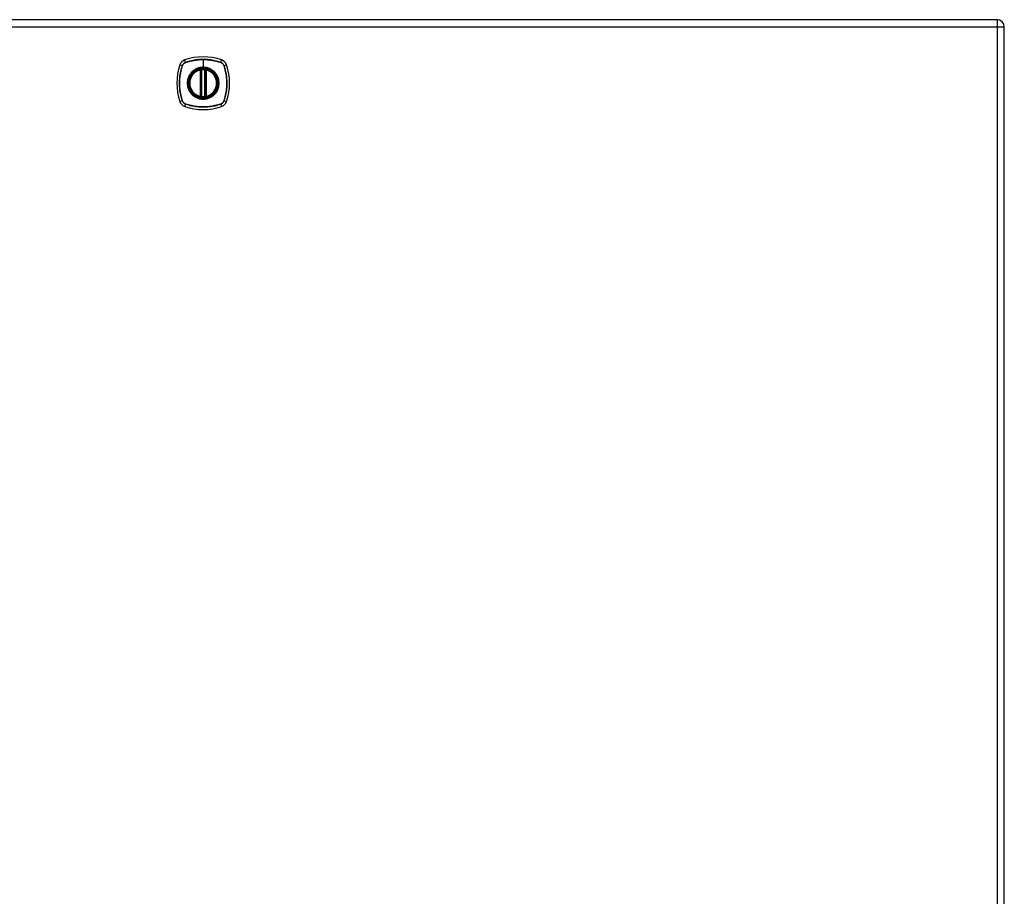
# Model space of a CAD drawing. Header units: inches. Extents: x 7 to 174, y 10 to 93.
# Tile 118 of 132: x 74 to 96, y 51 to 71. Entities that reach past the tile are written whole.
import ezdxf

# ---------------------------------------------------------------- set-up
doc = ezdxf.new("R2010")
doc.units = ezdxf.units.IN
doc.header["$MEASUREMENT"] = 0
doc.layers.add('Visible Edges(ANSI)', color=7, linetype='Continuous', lineweight=25)
doc.layers.add('Visible Tangent Edges(ANSI)', color=7, linetype='Continuous', lineweight=25)

msp = doc.modelspace()

# ---------------------------------------------------------------- linework, layer by layer
at = {"layer": 'Visible Edges(ANSI)'}
for p, q in [((95.438, 70.779), (59.842, 70.779)), ((95.599, 29.137), (95.599, 70.618)), ((77.581, 69.062), (77.581, 69.647)), ((77.6, 69.058), (77.6, 69.652)), ((77.679, 69.652), (77.679, 69.058)), ((77.699, 69.647), (77.699, 69.062))]:
    msp.add_line(p, q, dxfattribs=at)
at = {"layer": 'Visible Edges(ANSI)', "flags": 128}
for points in [[(77.611, 69.666), (77.61, 69.666), (77.608, 69.666), (77.606, 69.666), (77.605, 69.666), (77.603, 69.666), (77.602, 69.665), (77.6, 69.665), (77.599, 69.665), (77.598, 69.665), (77.596, 69.665), (77.595, 69.664), (77.594, 69.664), (77.593, 69.664), (77.592, 69.664), (77.591, 69.664), (77.59, 69.664), (77.589, 69.664), (77.588, 69.663), (77.588, 69.663), (77.587, 69.663), (77.587, 69.663), (77.587, 69.663), (77.587, 69.663), (77.587, 69.663)], [(77.693, 69.663), (77.693, 69.663), (77.693, 69.663), (77.692, 69.663), (77.692, 69.663), (77.692, 69.663), (77.691, 69.663), (77.69, 69.664), (77.69, 69.664), (77.689, 69.664), (77.688, 69.664), (77.687, 69.664), (77.686, 69.664), (77.685, 69.664), (77.683, 69.665), (77.682, 69.665), (77.681, 69.665), (77.679, 69.665), (77.678, 69.665), (77.676, 69.666), (77.675, 69.666), (77.673, 69.666), (77.672, 69.666), (77.67, 69.666), (77.668, 69.666)], [(77.587, 69.046), (77.587, 69.046), (77.587, 69.046), (77.587, 69.046), (77.587, 69.046), (77.588, 69.046), (77.588, 69.046), (77.589, 69.046), (77.59, 69.046), (77.591, 69.046), (77.592, 69.045), (77.593, 69.045), (77.594, 69.045), (77.595, 69.045), (77.596, 69.045), (77.598, 69.045), (77.599, 69.044), (77.6, 69.044), (77.602, 69.044), (77.603, 69.044), (77.605, 69.044), (77.606, 69.044), (77.608, 69.043), (77.61, 69.043), (77.611, 69.043)], [(77.668, 69.043), (77.67, 69.043), (77.672, 69.043), (77.673, 69.044), (77.675, 69.044), (77.676, 69.044), (77.678, 69.044), (77.679, 69.044), (77.681, 69.044), (77.682, 69.045), (77.683, 69.045), (77.685, 69.045), (77.686, 69.045), (77.687, 69.045), (77.688, 69.045), (77.689, 69.046), (77.69, 69.046), (77.69, 69.046), (77.691, 69.046), (77.692, 69.046), (77.692, 69.046), (77.692, 69.046), (77.693, 69.046), (77.693, 69.046), (77.693, 69.046)]]:
    msp.add_lwpolyline(points, dxfattribs=at)
at = {"layer": 'Visible Edges(ANSI)'}
for radius in [0.32, 0.315]:
    msp.add_circle((77.64, 69.355), radius, dxfattribs=at)
for centre, radius, start, end in [((95.438, 70.618), 0.161, 0, 90), ((78.329, 69.355), 1.28, 161.2278, 198.7722), ((77.285, 69.709), 0.177, 108.7722, 161.2278), ((77.64, 68.666), 1.28, 71.2278, 108.7722), ((77.994, 69.709), 0.177, 18.7722, 71.2278), ((76.951, 69.355), 1.28, 341.2278, 18.7722), ((77.64, 69.355), 0.313, 103.6344, 256.3656), ((77.64, 69.355), 0.313, 99.784, 103.6344), ((77.569, 69.647), 0.0118, 0, 103.6344), ((77.589, 69.652), 0.0118, 0, 99.784), ((77.64, 69.355), 0.313, 84.7499, 95.2501), ((77.691, 69.652), 0.0118, 80.216, 180), ((77.64, 69.355), 0.313, 76.3656, 80.216), ((77.711, 69.647), 0.0118, 76.3656, 180), ((77.64, 69.355), 0.313, 283.6344, 76.3656), ((77.285, 69), 0.177, 198.7722, 251.2278), ((77.569, 69.062), 0.0118, 256.3656, 0), ((77.64, 69.355), 0.313, 256.3656, 260.216), ((77.589, 69.058), 0.0118, 260.216, 0), ((77.64, 69.355), 0.313, 264.7499, 275.2501), ((77.691, 69.058), 0.0118, 180, 279.784), ((77.64, 69.355), 0.313, 279.784, 283.6344), ((77.711, 69.062), 0.0118, 180, 283.6344), ((77.994, 69), 0.177, 288.7722, 341.2278), ((77.64, 70.044), 1.28, 251.2278, 288.7722)]:
    msp.add_arc(centre, radius, start, end, dxfattribs=at)
at = {"layer": 'Visible Tangent Edges(ANSI)'}
for p, q in [((95.438, 70.779), (95.438, 70.618)), ((59.842, 70.618), (95.438, 70.618)), ((95.438, 70.618), (95.599, 70.618)), ((95.438, 70.618), (95.438, 29.137)), ((77.172, 69.748), (77.117, 69.766)), ((77.247, 69.822), (77.228, 69.877)), ((77.247, 69.82), (77.248, 69.82)), ((77.64, 69.886), (77.64, 69.712)), ((78.032, 69.82), (78.032, 69.82)), ((78.033, 69.822), (78.052, 69.877)), ((78.107, 69.748), (78.162, 69.766)), ((77.174, 69.747), (77.174, 69.747)), ((77.569, 69.647), (77.566, 69.659)), ((77.569, 69.647), (77.581, 69.647)), ((77.569, 69.647), (77.569, 69.062)), ((77.581, 69.647), (77.59, 69.647)), ((77.587, 69.663), (77.588, 69.657)), ((77.59, 69.652), (77.6, 69.652)), ((77.59, 69.062), (77.59, 69.647)), ((77.611, 69.666), (77.612, 69.655)), ((77.612, 69.055), (77.612, 69.655)), ((77.64, 69.707), (77.64, 69.712)), ((77.668, 69.666), (77.667, 69.655)), ((77.667, 69.655), (77.667, 69.055)), ((77.679, 69.652), (77.689, 69.652)), ((77.689, 69.647), (77.699, 69.647)), ((77.689, 69.647), (77.689, 69.062)), ((77.692, 69.657), (77.693, 69.663)), ((77.699, 69.647), (77.711, 69.647)), ((77.714, 69.659), (77.711, 69.647)), ((77.711, 69.062), (77.711, 69.647)), ((78.105, 69.747), (78.105, 69.747)), ((77.172, 68.962), (77.117, 68.943)), ((77.174, 68.962), (77.174, 68.963)), ((77.228, 68.832), (77.247, 68.887)), ((77.248, 68.889), (77.247, 68.889)), ((77.566, 69.051), (77.569, 69.062)), ((77.581, 69.062), (77.569, 69.062)), ((77.59, 69.062), (77.581, 69.062)), ((77.588, 69.052), (77.587, 69.046)), ((77.6, 69.058), (77.59, 69.058)), ((77.612, 69.055), (77.611, 69.043)), ((77.667, 69.055), (77.668, 69.043)), ((77.689, 69.058), (77.679, 69.058)), ((77.699, 69.062), (77.689, 69.062)), ((77.693, 69.046), (77.692, 69.052)), ((77.711, 69.062), (77.699, 69.062)), ((77.711, 69.062), (77.714, 69.051)), ((78.032, 68.889), (78.032, 68.889)), ((78.033, 68.887), (78.052, 68.832)), ((78.105, 68.963), (78.105, 68.962)), ((78.107, 68.962), (78.162, 68.943))]:
    msp.add_line(p, q, dxfattribs=at)
at = {"layer": 'Visible Tangent Edges(ANSI)', "flags": 128}
for points in [[(77.247, 69.822), (77.242, 69.821), (77.238, 69.819), (77.234, 69.817), (77.23, 69.815), (77.226, 69.813), (77.222, 69.811), (77.218, 69.808), (77.214, 69.806), (77.211, 69.803), (77.207, 69.8), (77.204, 69.797), (77.201, 69.794), (77.197, 69.791), (77.194, 69.787), (77.192, 69.784), (77.189, 69.78), (77.186, 69.776), (77.184, 69.772), (77.181, 69.769), (77.179, 69.765), (77.177, 69.76), (77.175, 69.756), (77.174, 69.752), (77.172, 69.748)], [(77.174, 69.747), (77.176, 69.751), (77.177, 69.755), (77.179, 69.76), (77.181, 69.763), (77.183, 69.767), (77.186, 69.771), (77.188, 69.775), (77.191, 69.779), (77.193, 69.782), (77.196, 69.786), (77.199, 69.789), (77.202, 69.792), (77.206, 69.795), (77.209, 69.798), (77.212, 69.801), (77.216, 69.804), (77.22, 69.806), (77.223, 69.809), (77.227, 69.811), (77.231, 69.813), (77.235, 69.815), (77.239, 69.817), (77.243, 69.819), (77.247, 69.82)], [(78.033, 69.822), (78.001, 69.833), (77.969, 69.842), (77.937, 69.85), (77.904, 69.858), (77.872, 69.865), (77.839, 69.871), (77.806, 69.876), (77.772, 69.88), (77.739, 69.883), (77.706, 69.885), (77.673, 69.886), (77.639, 69.887), (77.606, 69.886), (77.573, 69.885), (77.539, 69.883), (77.506, 69.88), (77.473, 69.876), (77.44, 69.871), (77.407, 69.865), (77.375, 69.858), (77.342, 69.85), (77.31, 69.842), (77.278, 69.833), (77.247, 69.822)], [(77.248, 69.82), (77.264, 69.826), (77.279, 69.831), (77.295, 69.836), (77.311, 69.84), (77.327, 69.845), (77.343, 69.849), (77.359, 69.853), (77.376, 69.856), (77.392, 69.86), (77.408, 69.863), (77.424, 69.866), (77.441, 69.869), (77.457, 69.872), (77.474, 69.874), (77.49, 69.876), (77.507, 69.878), (77.523, 69.88), (77.54, 69.881), (77.557, 69.883), (77.573, 69.884), (77.59, 69.885), (77.607, 69.885), (77.623, 69.885), (77.64, 69.886)], [(77.64, 69.886), (77.656, 69.885), (77.673, 69.885), (77.689, 69.885), (77.706, 69.884), (77.723, 69.883), (77.739, 69.881), (77.756, 69.88), (77.772, 69.878), (77.789, 69.876), (77.806, 69.874), (77.822, 69.872), (77.838, 69.869), (77.855, 69.866), (77.871, 69.863), (77.888, 69.86), (77.904, 69.856), (77.92, 69.853), (77.936, 69.849), (77.952, 69.845), (77.968, 69.84), (77.984, 69.835), (78, 69.831), (78.016, 69.826), (78.032, 69.82)], [(78.032, 69.82), (78.036, 69.819), (78.04, 69.817), (78.045, 69.815), (78.049, 69.813), (78.052, 69.811), (78.056, 69.809), (78.06, 69.806), (78.064, 69.804), (78.067, 69.801), (78.071, 69.798), (78.074, 69.795), (78.077, 69.792), (78.08, 69.789), (78.083, 69.786), (78.086, 69.782), (78.089, 69.779), (78.091, 69.775), (78.094, 69.771), (78.096, 69.767), (78.098, 69.763), (78.1, 69.76), (78.102, 69.755), (78.104, 69.751), (78.105, 69.747)], [(78.107, 69.748), (78.106, 69.752), (78.104, 69.756), (78.102, 69.76), (78.1, 69.765), (78.098, 69.769), (78.096, 69.772), (78.093, 69.776), (78.091, 69.78), (78.088, 69.784), (78.085, 69.787), (78.082, 69.791), (78.079, 69.794), (78.076, 69.797), (78.072, 69.8), (78.069, 69.803), (78.065, 69.806), (78.061, 69.808), (78.057, 69.811), (78.054, 69.813), (78.05, 69.815), (78.046, 69.817), (78.041, 69.819), (78.037, 69.821), (78.033, 69.822)], [(77.172, 69.748), (77.162, 69.716), (77.153, 69.684), (77.144, 69.652), (77.136, 69.619), (77.13, 69.587), (77.124, 69.554), (77.119, 69.52), (77.115, 69.487), (77.112, 69.454), (77.109, 69.421), (77.108, 69.387), (77.108, 69.354), (77.108, 69.321), (77.109, 69.287), (77.112, 69.254), (77.115, 69.221), (77.119, 69.188), (77.124, 69.155), (77.13, 69.122), (77.136, 69.09), (77.144, 69.057), (77.153, 69.025), (77.162, 68.993), (77.172, 68.962)], [(77.174, 68.963), (77.164, 68.994), (77.154, 69.026), (77.146, 69.058), (77.138, 69.09), (77.131, 69.123), (77.125, 69.156), (77.12, 69.188), (77.116, 69.221), (77.113, 69.254), (77.111, 69.288), (77.109, 69.321), (77.109, 69.354), (77.109, 69.387), (77.111, 69.42), (77.113, 69.454), (77.116, 69.487), (77.12, 69.52), (77.125, 69.553), (77.131, 69.586), (77.138, 69.619), (77.146, 69.651), (77.154, 69.683), (77.164, 69.715), (77.174, 69.747)], [(77.365, 69.582), (77.353, 69.566), (77.341, 69.549), (77.33, 69.532), (77.32, 69.514), (77.312, 69.495), (77.304, 69.476), (77.298, 69.456), (77.292, 69.436), (77.288, 69.416), (77.285, 69.396), (77.283, 69.375), (77.283, 69.355), (77.283, 69.334), (77.285, 69.313), (77.288, 69.293), (77.292, 69.273), (77.298, 69.253), (77.304, 69.233), (77.312, 69.214), (77.32, 69.196), (77.33, 69.178), (77.341, 69.16), (77.353, 69.143), (77.365, 69.127)], [(77.64, 69.707), (77.718, 69.698), (77.793, 69.672), (77.86, 69.63), (77.915, 69.574), (77.957, 69.508), (77.983, 69.433), (77.992, 69.354), (77.983, 69.276), (77.957, 69.201), (77.915, 69.135), (77.859, 69.079), (77.793, 69.037), (77.718, 69.011), (77.64, 69.003), (77.561, 69.011), (77.486, 69.038), (77.42, 69.08), (77.364, 69.135), (77.322, 69.202), (77.296, 69.276), (77.288, 69.355), (77.296, 69.433), (77.323, 69.508), (77.364, 69.575), (77.42, 69.63), (77.487, 69.672), (77.561, 69.698), (77.64, 69.707)], [(77.412, 69.629), (77.41, 69.628), (77.408, 69.626), (77.406, 69.624), (77.404, 69.622), (77.402, 69.62), (77.4, 69.618), (77.398, 69.617), (77.396, 69.615), (77.394, 69.613), (77.392, 69.611), (77.39, 69.609), (77.388, 69.607), (77.386, 69.605), (77.384, 69.603), (77.382, 69.601), (77.38, 69.599), (77.378, 69.597), (77.376, 69.595), (77.374, 69.593), (77.372, 69.591), (77.371, 69.589), (77.369, 69.587), (77.367, 69.584), (77.365, 69.582)], [(77.64, 69.712), (77.629, 69.711), (77.619, 69.711), (77.609, 69.71), (77.599, 69.709), (77.588, 69.708), (77.578, 69.706), (77.568, 69.704), (77.558, 69.702), (77.548, 69.7), (77.538, 69.697), (77.528, 69.694), (77.519, 69.69), (77.509, 69.687), (77.5, 69.683), (77.49, 69.679), (77.481, 69.674), (77.472, 69.669), (77.463, 69.664), (77.454, 69.659), (77.445, 69.654), (77.437, 69.648), (77.428, 69.642), (77.42, 69.636), (77.412, 69.629)], [(77.588, 69.657), (77.587, 69.658), (77.586, 69.658), (77.585, 69.658), (77.584, 69.659), (77.584, 69.659), (77.583, 69.659), (77.582, 69.659), (77.581, 69.66), (77.58, 69.66), (77.579, 69.66), (77.578, 69.66), (77.577, 69.66), (77.576, 69.66), (77.575, 69.66), (77.574, 69.66), (77.574, 69.66), (77.573, 69.66), (77.572, 69.66), (77.571, 69.66), (77.57, 69.66), (77.569, 69.659), (77.568, 69.659), (77.567, 69.659), (77.566, 69.659)], [(77.59, 69.652), (77.59, 69.652), (77.59, 69.652), (77.59, 69.652), (77.59, 69.653), (77.59, 69.653), (77.59, 69.653), (77.59, 69.653), (77.59, 69.654), (77.59, 69.654), (77.59, 69.654), (77.589, 69.654), (77.589, 69.655), (77.589, 69.655), (77.589, 69.655), (77.589, 69.655), (77.589, 69.656), (77.589, 69.656), (77.588, 69.656), (77.588, 69.656), (77.588, 69.656), (77.588, 69.657), (77.588, 69.657), (77.588, 69.657), (77.588, 69.657)], [(77.59, 69.647), (77.59, 69.648), (77.59, 69.648), (77.59, 69.648), (77.59, 69.648), (77.59, 69.648), (77.59, 69.648), (77.59, 69.649), (77.59, 69.649), (77.59, 69.649), (77.59, 69.649), (77.59, 69.649), (77.59, 69.649), (77.59, 69.65), (77.59, 69.65), (77.59, 69.65), (77.59, 69.65), (77.59, 69.65), (77.59, 69.651), (77.59, 69.651), (77.59, 69.651), (77.59, 69.651), (77.59, 69.651), (77.59, 69.651), (77.59, 69.652)], [(77.6, 69.652), (77.6, 69.652), (77.6, 69.652), (77.601, 69.652), (77.601, 69.652), (77.601, 69.652), (77.601, 69.652), (77.602, 69.652), (77.602, 69.652), (77.602, 69.652), (77.603, 69.652), (77.603, 69.652), (77.604, 69.653), (77.604, 69.653), (77.605, 69.653), (77.606, 69.653), (77.606, 69.653), (77.607, 69.654), (77.608, 69.654), (77.608, 69.654), (77.609, 69.654), (77.61, 69.654), (77.611, 69.654), (77.611, 69.655), (77.612, 69.655)], [(77.867, 69.629), (77.859, 69.636), (77.851, 69.642), (77.843, 69.648), (77.834, 69.654), (77.825, 69.659), (77.817, 69.665), (77.808, 69.67), (77.798, 69.674), (77.789, 69.679), (77.78, 69.683), (77.77, 69.687), (77.761, 69.69), (77.751, 69.694), (77.741, 69.697), (77.731, 69.7), (77.721, 69.702), (77.711, 69.704), (77.701, 69.706), (77.691, 69.708), (77.681, 69.709), (77.67, 69.71), (77.66, 69.711), (77.65, 69.711), (77.64, 69.712)], [(77.667, 69.655), (77.668, 69.655), (77.669, 69.654), (77.67, 69.654), (77.67, 69.654), (77.671, 69.654), (77.672, 69.654), (77.673, 69.654), (77.673, 69.653), (77.674, 69.653), (77.674, 69.653), (77.675, 69.653), (77.676, 69.653), (77.676, 69.652), (77.677, 69.652), (77.677, 69.652), (77.678, 69.652), (77.678, 69.652), (77.678, 69.652), (77.678, 69.652), (77.679, 69.652), (77.679, 69.652), (77.679, 69.652), (77.679, 69.652), (77.679, 69.652)], [(77.692, 69.657), (77.692, 69.657), (77.692, 69.657), (77.691, 69.657), (77.691, 69.656), (77.691, 69.656), (77.691, 69.656), (77.691, 69.656), (77.691, 69.656), (77.691, 69.655), (77.69, 69.655), (77.69, 69.655), (77.69, 69.655), (77.69, 69.654), (77.69, 69.654), (77.69, 69.654), (77.69, 69.654), (77.69, 69.653), (77.69, 69.653), (77.69, 69.653), (77.689, 69.653), (77.689, 69.652), (77.689, 69.652), (77.689, 69.652), (77.689, 69.652)], [(77.689, 69.652), (77.689, 69.651), (77.689, 69.651), (77.689, 69.651), (77.689, 69.651), (77.689, 69.651), (77.689, 69.651), (77.689, 69.65), (77.689, 69.65), (77.689, 69.65), (77.689, 69.65), (77.689, 69.65), (77.689, 69.649), (77.689, 69.649), (77.689, 69.649), (77.689, 69.649), (77.689, 69.649), (77.689, 69.649), (77.689, 69.648), (77.689, 69.648), (77.689, 69.648), (77.689, 69.648), (77.689, 69.648), (77.689, 69.648), (77.689, 69.647)], [(77.714, 69.659), (77.713, 69.659), (77.712, 69.659), (77.711, 69.659), (77.71, 69.66), (77.709, 69.66), (77.708, 69.66), (77.707, 69.66), (77.706, 69.66), (77.705, 69.66), (77.704, 69.66), (77.703, 69.66), (77.702, 69.66), (77.701, 69.66), (77.7, 69.66), (77.699, 69.66), (77.698, 69.66), (77.698, 69.659), (77.697, 69.659), (77.696, 69.659), (77.695, 69.659), (77.694, 69.658), (77.693, 69.658), (77.693, 69.658), (77.692, 69.657)], [(77.914, 69.582), (77.913, 69.584), (77.911, 69.587), (77.909, 69.589), (77.907, 69.591), (77.905, 69.593), (77.903, 69.595), (77.902, 69.597), (77.9, 69.599), (77.898, 69.601), (77.896, 69.603), (77.894, 69.605), (77.892, 69.607), (77.89, 69.609), (77.888, 69.611), (77.886, 69.613), (77.884, 69.615), (77.882, 69.616), (77.88, 69.618), (77.878, 69.62), (77.876, 69.622), (77.874, 69.624), (77.872, 69.626), (77.869, 69.628), (77.867, 69.629)], [(77.914, 69.127), (77.927, 69.143), (77.939, 69.16), (77.949, 69.178), (77.959, 69.196), (77.968, 69.215), (77.975, 69.234), (77.982, 69.253), (77.987, 69.273), (77.991, 69.293), (77.994, 69.314), (77.996, 69.334), (77.997, 69.355), (77.996, 69.375), (77.994, 69.396), (77.991, 69.416), (77.987, 69.436), (77.982, 69.456), (77.975, 69.476), (77.968, 69.495), (77.959, 69.514), (77.949, 69.532), (77.939, 69.549), (77.927, 69.566), (77.914, 69.582)], [(78.105, 69.747), (78.116, 69.715), (78.125, 69.683), (78.134, 69.651), (78.141, 69.619), (78.148, 69.587), (78.154, 69.554), (78.159, 69.521), (78.163, 69.488), (78.166, 69.455), (78.169, 69.422), (78.17, 69.389), (78.171, 69.355), (78.17, 69.322), (78.169, 69.289), (78.167, 69.256), (78.163, 69.223), (78.159, 69.189), (78.154, 69.156), (78.148, 69.124), (78.141, 69.091), (78.134, 69.058), (78.125, 69.026), (78.116, 68.994), (78.105, 68.963)], [(78.107, 68.962), (78.118, 68.993), (78.127, 69.025), (78.135, 69.058), (78.143, 69.09), (78.15, 69.123), (78.156, 69.156), (78.161, 69.189), (78.165, 69.222), (78.168, 69.256), (78.17, 69.289), (78.171, 69.322), (78.172, 69.355), (78.171, 69.389), (78.17, 69.422), (78.168, 69.455), (78.165, 69.488), (78.161, 69.521), (78.156, 69.554), (78.15, 69.587), (78.143, 69.62), (78.135, 69.652), (78.127, 69.684), (78.118, 69.716), (78.107, 69.748)], [(77.365, 69.127), (77.367, 69.125), (77.369, 69.123), (77.371, 69.121), (77.372, 69.119), (77.374, 69.117), (77.376, 69.115), (77.378, 69.113), (77.38, 69.111), (77.382, 69.109), (77.384, 69.107), (77.386, 69.105), (77.388, 69.103), (77.39, 69.101), (77.392, 69.099), (77.394, 69.097), (77.396, 69.095), (77.398, 69.093), (77.4, 69.091), (77.402, 69.089), (77.404, 69.087), (77.406, 69.086), (77.408, 69.084), (77.41, 69.082), (77.412, 69.08)], [(77.867, 69.08), (77.869, 69.082), (77.872, 69.084), (77.874, 69.086), (77.876, 69.087), (77.878, 69.089), (77.88, 69.091), (77.882, 69.093), (77.884, 69.095), (77.886, 69.097), (77.888, 69.099), (77.89, 69.101), (77.892, 69.103), (77.894, 69.105), (77.896, 69.107), (77.898, 69.109), (77.9, 69.111), (77.902, 69.113), (77.903, 69.115), (77.905, 69.117), (77.907, 69.119), (77.909, 69.121), (77.911, 69.123), (77.913, 69.125), (77.914, 69.127)], [(77.172, 68.962), (77.174, 68.957), (77.175, 68.953), (77.177, 68.949), (77.179, 68.945), (77.181, 68.941), (77.184, 68.937), (77.186, 68.933), (77.189, 68.929), (77.192, 68.926), (77.194, 68.922), (77.197, 68.919), (77.201, 68.916), (77.204, 68.912), (77.207, 68.909), (77.211, 68.907), (77.214, 68.904), (77.218, 68.901), (77.222, 68.899), (77.226, 68.896), (77.23, 68.894), (77.234, 68.892), (77.238, 68.89), (77.242, 68.889), (77.247, 68.887)], [(77.247, 68.889), (77.243, 68.891), (77.239, 68.892), (77.235, 68.894), (77.231, 68.896), (77.227, 68.898), (77.223, 68.901), (77.22, 68.903), (77.216, 68.906), (77.212, 68.908), (77.209, 68.911), (77.206, 68.914), (77.202, 68.917), (77.199, 68.921), (77.196, 68.924), (77.193, 68.927), (77.191, 68.931), (77.188, 68.935), (77.186, 68.938), (77.183, 68.942), (77.181, 68.946), (77.179, 68.95), (77.177, 68.954), (77.176, 68.958), (77.174, 68.962)], [(77.247, 68.887), (77.278, 68.877), (77.31, 68.868), (77.343, 68.859), (77.375, 68.851), (77.408, 68.845), (77.441, 68.839), (77.474, 68.834), (77.507, 68.83), (77.541, 68.827), (77.574, 68.824), (77.607, 68.823), (77.64, 68.823), (77.674, 68.823), (77.707, 68.824), (77.74, 68.827), (77.773, 68.83), (77.806, 68.834), (77.839, 68.839), (77.872, 68.845), (77.905, 68.851), (77.937, 68.859), (77.969, 68.868), (78.001, 68.877), (78.033, 68.887)], [(78.032, 68.889), (78, 68.879), (77.968, 68.869), (77.936, 68.861), (77.904, 68.853), (77.872, 68.846), (77.839, 68.84), (77.806, 68.835), (77.773, 68.831), (77.74, 68.828), (77.707, 68.826), (77.674, 68.824), (77.64, 68.824), (77.607, 68.824), (77.574, 68.826), (77.541, 68.828), (77.508, 68.831), (77.474, 68.835), (77.441, 68.84), (77.409, 68.846), (77.376, 68.853), (77.343, 68.861), (77.311, 68.869), (77.279, 68.879), (77.248, 68.889)], [(77.412, 69.08), (77.428, 69.067), (77.445, 69.056), (77.463, 69.045), (77.481, 69.035), (77.5, 69.027), (77.519, 69.019), (77.538, 69.013), (77.558, 69.007), (77.578, 69.003), (77.599, 69), (77.619, 68.998), (77.64, 68.998), (77.661, 68.998), (77.681, 69), (77.701, 69.003), (77.721, 69.007), (77.741, 69.013), (77.761, 69.019), (77.78, 69.027), (77.799, 69.035), (77.817, 69.045), (77.834, 69.056), (77.851, 69.067), (77.867, 69.08)], [(77.566, 69.051), (77.567, 69.05), (77.568, 69.05), (77.569, 69.05), (77.57, 69.05), (77.571, 69.05), (77.572, 69.05), (77.573, 69.05), (77.574, 69.049), (77.574, 69.049), (77.575, 69.049), (77.576, 69.049), (77.577, 69.049), (77.578, 69.05), (77.579, 69.05), (77.58, 69.05), (77.581, 69.05), (77.582, 69.05), (77.583, 69.05), (77.584, 69.051), (77.584, 69.051), (77.585, 69.051), (77.586, 69.051), (77.587, 69.052), (77.588, 69.052)], [(77.588, 69.052), (77.588, 69.052), (77.588, 69.053), (77.588, 69.053), (77.588, 69.053), (77.588, 69.053), (77.588, 69.053), (77.589, 69.054), (77.589, 69.054), (77.589, 69.054), (77.589, 69.054), (77.589, 69.055), (77.589, 69.055), (77.589, 69.055), (77.59, 69.055), (77.59, 69.056), (77.59, 69.056), (77.59, 69.056), (77.59, 69.056), (77.59, 69.057), (77.59, 69.057), (77.59, 69.057), (77.59, 69.057), (77.59, 69.058), (77.59, 69.058)], [(77.59, 69.058), (77.59, 69.058), (77.59, 69.058), (77.59, 69.058), (77.59, 69.059), (77.59, 69.059), (77.59, 69.059), (77.59, 69.059), (77.59, 69.059), (77.59, 69.059), (77.59, 69.06), (77.59, 69.06), (77.59, 69.06), (77.59, 69.06), (77.59, 69.06), (77.59, 69.06), (77.59, 69.061), (77.59, 69.061), (77.59, 69.061), (77.59, 69.061), (77.59, 69.061), (77.59, 69.062), (77.59, 69.062), (77.59, 69.062), (77.59, 69.062)], [(77.612, 69.055), (77.611, 69.055), (77.611, 69.055), (77.61, 69.055), (77.609, 69.055), (77.608, 69.056), (77.608, 69.056), (77.607, 69.056), (77.606, 69.056), (77.606, 69.056), (77.605, 69.056), (77.604, 69.057), (77.604, 69.057), (77.603, 69.057), (77.603, 69.057), (77.602, 69.057), (77.602, 69.057), (77.602, 69.058), (77.601, 69.058), (77.601, 69.058), (77.601, 69.058), (77.601, 69.058), (77.6, 69.058), (77.6, 69.058), (77.6, 69.058)], [(77.679, 69.058), (77.679, 69.058), (77.679, 69.058), (77.679, 69.058), (77.679, 69.058), (77.678, 69.058), (77.678, 69.058), (77.678, 69.058), (77.678, 69.057), (77.677, 69.057), (77.677, 69.057), (77.676, 69.057), (77.676, 69.057), (77.675, 69.057), (77.674, 69.056), (77.674, 69.056), (77.673, 69.056), (77.673, 69.056), (77.672, 69.056), (77.671, 69.056), (77.67, 69.055), (77.67, 69.055), (77.669, 69.055), (77.668, 69.055), (77.667, 69.055)], [(77.689, 69.062), (77.689, 69.062), (77.689, 69.062), (77.689, 69.062), (77.689, 69.061), (77.689, 69.061), (77.689, 69.061), (77.689, 69.061), (77.689, 69.061), (77.689, 69.06), (77.689, 69.06), (77.689, 69.06), (77.689, 69.06), (77.689, 69.06), (77.689, 69.06), (77.689, 69.059), (77.689, 69.059), (77.689, 69.059), (77.689, 69.059), (77.689, 69.059), (77.689, 69.059), (77.689, 69.058), (77.689, 69.058), (77.689, 69.058), (77.689, 69.058)], [(77.689, 69.058), (77.689, 69.058), (77.689, 69.057), (77.689, 69.057), (77.689, 69.057), (77.69, 69.057), (77.69, 69.056), (77.69, 69.056), (77.69, 69.056), (77.69, 69.056), (77.69, 69.055), (77.69, 69.055), (77.69, 69.055), (77.69, 69.055), (77.69, 69.054), (77.691, 69.054), (77.691, 69.054), (77.691, 69.054), (77.691, 69.053), (77.691, 69.053), (77.691, 69.053), (77.691, 69.053), (77.692, 69.053), (77.692, 69.052), (77.692, 69.052)], [(77.692, 69.052), (77.693, 69.052), (77.693, 69.051), (77.694, 69.051), (77.695, 69.051), (77.696, 69.051), (77.697, 69.05), (77.698, 69.05), (77.698, 69.05), (77.699, 69.05), (77.7, 69.05), (77.701, 69.05), (77.702, 69.049), (77.703, 69.049), (77.704, 69.049), (77.705, 69.049), (77.706, 69.049), (77.707, 69.05), (77.708, 69.05), (77.709, 69.05), (77.71, 69.05), (77.711, 69.05), (77.712, 69.05), (77.713, 69.05), (77.714, 69.051)], [(78.105, 68.962), (78.104, 68.958), (78.102, 68.954), (78.1, 68.95), (78.098, 68.946), (78.096, 68.942), (78.094, 68.938), (78.091, 68.935), (78.089, 68.931), (78.086, 68.927), (78.083, 68.924), (78.08, 68.921), (78.077, 68.917), (78.074, 68.914), (78.071, 68.911), (78.067, 68.908), (78.064, 68.906), (78.06, 68.903), (78.056, 68.901), (78.052, 68.898), (78.049, 68.896), (78.045, 68.894), (78.04, 68.892), (78.036, 68.891), (78.032, 68.889)], [(78.033, 68.887), (78.037, 68.889), (78.041, 68.89), (78.046, 68.892), (78.05, 68.894), (78.054, 68.896), (78.057, 68.899), (78.061, 68.901), (78.065, 68.904), (78.069, 68.907), (78.072, 68.909), (78.076, 68.912), (78.079, 68.916), (78.082, 68.919), (78.085, 68.922), (78.088, 68.926), (78.091, 68.929), (78.093, 68.933), (78.096, 68.937), (78.098, 68.941), (78.1, 68.945), (78.102, 68.949), (78.104, 68.953), (78.106, 68.957), (78.107, 68.962)]]:
    msp.add_lwpolyline(points, dxfattribs=at)
at = {"layer": 'Visible Tangent Edges(ANSI)'}
for radius in [0.346, 0.342, 0.325, 0.324]:
    msp.add_circle((77.64, 69.355), radius, dxfattribs=at)
for start, end in [(103.6344, 256.3656), (84.7499, 95.2501), (283.6344, 76.3656), (264.7499, 275.2501)]:
    msp.add_arc((77.64, 69.355), 0.301, start, end, dxfattribs=at)
for centre, major_axis, ratio, start_param, end_param in [((77.248, 69.818), (0.00312, -0.00933), 0.002893, 4.189559, 4.430205), ((78.031, 69.818), (-0.00312, -0.00933), 0.002893, 1.85298, 2.093627), ((77.177, 69.746), (0.00933, -0.00312), 0.002893, 1.85298, 2.093627), ((77.587, 69.663), (-0.00893, -0.00773), 0.431674, 0, 1.315955), ((77.592, 69.652), (-0.0116, -0.0021), 0.025638, 4.856604, 6.283185), ((77.687, 69.652), (0.0116, -0.0021), 0.025638, 0, 1.426581), ((77.693, 69.663), (0.00893, -0.00773), 0.431674, 4.96723, 6.283185), ((78.103, 69.746), (-0.00933, -0.00312), 0.002893, 4.189559, 4.430205), ((77.177, 68.963), (-0.00933, -0.00312), 0.002893, 1.047966, 1.288612), ((77.248, 68.892), (0.00312, 0.00933), 0.002893, 1.85298, 2.093627), ((77.587, 69.047), (-0.00893, 0.00773), 0.431674, 4.96723, 6.283185), ((77.592, 69.058), (-0.0116, 0.0021), 0.025638, 0, 1.426581), ((77.687, 69.058), (0.0116, 0.0021), 0.025638, 4.856604, 6.283185), ((77.693, 69.047), (0.00893, 0.00773), 0.431674, 0, 1.315955), ((78.031, 68.892), (-0.00312, 0.00933), 0.002893, 4.189559, 4.430205), ((78.103, 68.963), (-0.00933, 0.00312), 0.002893, 1.85298, 2.093627)]:
    msp.add_ellipse(centre, major_axis=major_axis, ratio=ratio, start_param=start_param, end_param=end_param, dxfattribs=at)

doc.saveas('drawing.dxf')
